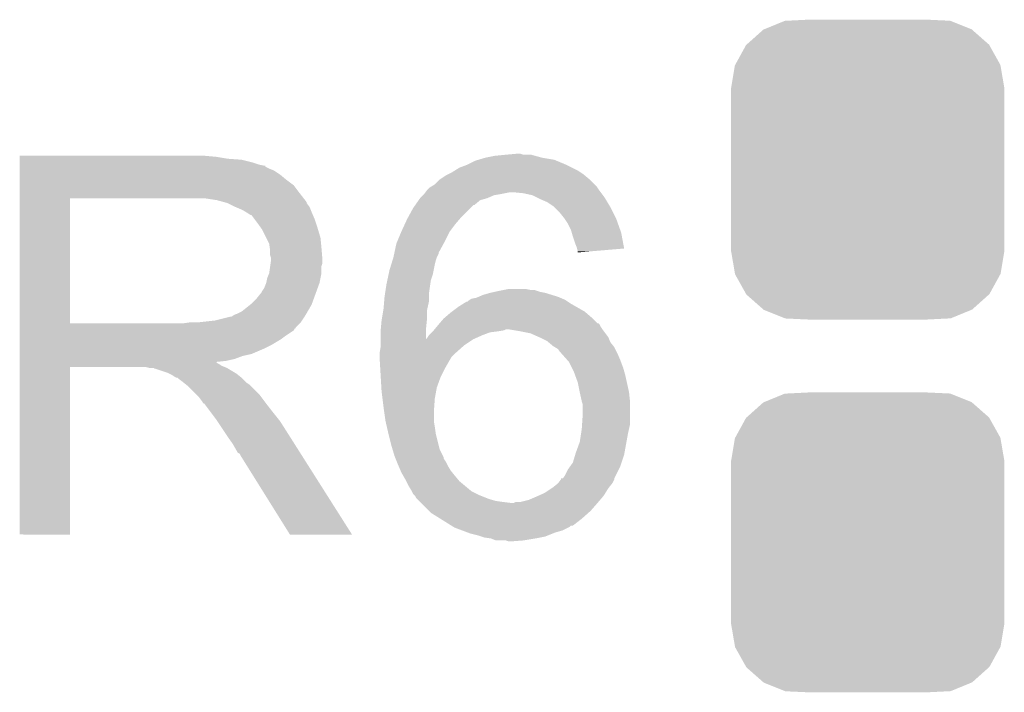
# Model space of a CAD drawing. Extents: x -1.3 to 24.2, y -3.9 to 53.4.
# Tile 11 of 41: x 15.8 to 18.3, y 4.7 to 6.4. Entities that reach past the tile are written whole.
import ezdxf

# ---------------------------------------------------------------- set-up
doc = ezdxf.new("R2010")
doc.units = 0
doc.layers.get('0').update_dxf_attribs({"linetype": 'CONTINUOUS'})
doc.layers.add('TPS_PRESSURE_CLICK_100MG_V1_007', color=14, linetype='CONTINUOUS')
doc.layers.add('TPS_PRESSURE_CLICK_100MG_V1_009', color=12, linetype='CONTINUOUS')

# ---------------------------------------------------------------- blocks, each defined once
blk = doc.blocks.new('CUSTOM_69')
for points in [[(-0.267216, 0.361152), (-0.213724, 0.383108), (0.26779, 0.361152), (0.21312, 0.383108)], [(-0.213724, 0.383108), (-0.20803, 0.383392), (0.21312, 0.383108), (0.212412, 0.383392)], [(-0.20803, 0.383392), (-0.154122, 0.38608), (0.212412, 0.383392), (0.154132, 0.38608)], [(-0.312264, 0.321732), (-0.26893, 0.360448), (0.312592, 0.321732), (0.268592, 0.360448)], [(-0.26893, 0.360448), (-0.267216, 0.361152), (0.268592, 0.360448), (0.26779, 0.361152)], [(-0.341452, 0.269636), (-0.313432, 0.320688), (0.341702, 0.269636), (0.313176, 0.320688)], [(-0.313432, 0.320688), (-0.312264, 0.321732), (0.313176, 0.320688), (0.312592, 0.321732)], [(-0.35179, 0.21082), (-0.342144, 0.268372), (0.35179, 0.21082), (0.34192, 0.268372)], [(-0.342144, 0.268372), (-0.341452, 0.269636), (0.34192, 0.268372), (0.341702, 0.269636)], [(-0.35179, 0.20955), (-0.35179, 0.21082), (0.35179, 0.20955), (0.35179, 0.21082)], [(-0.35179, -0.20955), (-0.35179, 0.20955), (0.35179, -0.20955), (0.35179, 0.20955)], [(-0.35179, -0.21082), (-0.35179, -0.20955), (0.35179, -0.21082), (0.35179, -0.20955)], [(-0.34192, -0.268358), (-0.35179, -0.21082), (0.342148, -0.268358), (0.35179, -0.21082)], [(-0.341702, -0.269636), (-0.34192, -0.268358), (0.341446, -0.269636), (0.342148, -0.268358)], [(-0.313184, -0.320676), (-0.341702, -0.269636), (0.31344, -0.320676), (0.341446, -0.269636)], [(-0.312594, -0.321732), (-0.313184, -0.320676), (0.312258, -0.321732), (0.31344, -0.320676)], [(-0.268602, -0.36044), (-0.312594, -0.321732), (0.26894, -0.36044), (0.312258, -0.321732)], [(-0.267792, -0.361154), (-0.268602, -0.36044), (0.2672, -0.361154), (0.26894, -0.36044)], [(-0.213136, -0.383104), (-0.267792, -0.361154), (0.213734, -0.383104), (0.2672, -0.361154)], [(-0.212414, -0.383394), (-0.213136, -0.383104), (0.207926, -0.383394), (0.213734, -0.383104)], [(-0.154122, -0.38608), (-0.212414, -0.383394), (0.154132, -0.38608), (0.207926, -0.383394)]]:
    blk.add_solid(points)

msp = doc.modelspace()

# ---------------------------------------------------------------- linework, layer by layer
at = {"layer": 'TPS_PRESSURE_CLICK_100MG_V1_007'}
for points in [[(15.77342, 6.07822), (15.773422, 6.08076), (16.27886, 6.07822), (16.25092, 6.08076)], [(15.77342, 6.07314), (15.77342, 6.07822), (16.309338, 6.07314), (16.27886, 6.07822)], [(15.77342, 6.0706), (15.77342, 6.07314), (16.3449, 6.0706), (16.309338, 6.07314)], [(15.77342, 6.06298), (15.77342, 6.0706), (16.375378, 6.06298), (16.3449, 6.0706)], [(15.77342, 6.0579), (15.77342, 6.06298), (16.390622, 6.0579), (16.375378, 6.06298)], [(16.92656, 6.0579), (16.946882, 6.068062), (17.18056, 6.0579), (17.15617, 6.068062)], [(16.946882, 6.068062), (16.955336, 6.070598), (17.15617, 6.068062), (17.150082, 6.070598)], [(16.955336, 6.070598), (16.972278, 6.07568), (17.150082, 6.070598), (17.1196, 6.07568)], [(16.972278, 6.07568), (16.997678, 6.08076), (17.1196, 6.07568), (17.100976, 6.08076)], [(16.997678, 6.08076), (17.02308, 6.0833), (17.100976, 6.08076), (17.091664, 6.0833)], [(17.02308, 6.0833), (17.050996, 6.085838), (17.071344, 6.0833), (17.063722, 6.085838)], [(17.050996, 6.085838), (17.051018, 6.08584), (17.063722, 6.085838), (17.051018, 6.08584)], [(15.77342, 6.05536), (15.77342, 6.0579), (16.403322, 6.05536), (16.390622, 6.0579)], [(15.77342, 6.055338), (15.77342, 6.05536), (16.40586, 6.055338), (16.403322, 6.05536)], [(15.77342, 6.052814), (15.77342, 6.055338), (16.405874, 6.052814), (16.40586, 6.055338)], [(15.77342, 6.04774), (15.77342, 6.052814), (16.41602, 6.04774), (16.405874, 6.052814)], [(15.77342, 6.042658), (15.77342, 6.04774), (16.428722, 6.042658), (16.41602, 6.04774)], [(15.77342, 6.0325), (15.77342, 6.042658), (16.44396, 6.0325), (16.428722, 6.042658)], [(16.87576, 6.0325), (16.885918, 6.03758), (17.22628, 6.0325), (17.21866, 6.03758)], [(16.885918, 6.03758), (16.894042, 6.042658), (17.21866, 6.03758), (17.211042, 6.042658)], [(16.894042, 6.042658), (16.906238, 6.05028), (17.211042, 6.042658), (17.1958, 6.05028)], [(16.906238, 6.05028), (16.92656, 6.0579), (17.1958, 6.05028), (17.18056, 6.0579)], [(15.77342, 6.0198), (15.77342, 6.0325), (16.4592, 6.0198), (16.44396, 6.0325)], [(15.77342, 6.004558), (15.77342, 6.0198), (16.479522, 6.004558), (16.4592, 6.0198)], [(16.842742, 6.007102), (16.85544, 6.0198), (17.254218, 6.007102), (17.24152, 6.0198)], [(16.85544, 6.0198), (16.855442, 6.019802), (17.24152, 6.0198), (17.241518, 6.019802)], [(16.855442, 6.019802), (16.870682, 6.02996), (17.241518, 6.019802), (17.22933, 6.02996)], [(16.870682, 6.02996), (16.87576, 6.0325), (17.22933, 6.02996), (17.22628, 6.0325)], [(15.773418, 5.98424), (15.77342, 6.004558), (16.49476, 5.98424), (16.479522, 6.004558)], [(16.8148, 5.981702), (16.81861, 5.98678), (17.010388, 5.981702), (17.035778, 5.98678)], [(16.81861, 5.98678), (16.822422, 5.99186), (17.270096, 5.98678), (17.266286, 5.99186)], [(16.822422, 5.99186), (16.82496, 5.9944), (17.266286, 5.99186), (17.26438, 5.9944)], [(16.82496, 5.9944), (16.830042, 5.999482), (17.26438, 5.9944), (17.260992, 5.999482)], [(16.830042, 5.999482), (16.834272, 6.00202), (17.260992, 5.999482), (17.2593, 6.00202)], [(16.834272, 6.00202), (16.842742, 6.007102), (17.2593, 6.00202), (17.254218, 6.007102)], [(17.071338, 5.98424), (17.045942, 5.98678), (17.272002, 5.98424), (17.270096, 5.98678)], [(15.773412, 5.648982), (15.773418, 5.97152), (15.90294, 5.648982), (15.902942, 5.97152)], [(15.773418, 5.97154), (15.773418, 5.98424), (16.504638, 5.97154), (16.49476, 5.98424)], [(15.773418, 5.97152), (15.773418, 5.97154), (15.902942, 5.97152), (16.21028, 5.97154)], [(16.281402, 5.96646), (16.248382, 5.97154), (16.508588, 5.96646), (16.504638, 5.97154)], [(16.300042, 5.961376), (16.281402, 5.96646), (16.51254, 5.961376), (16.508588, 5.96646)], [(16.30934, 5.95884), (16.300042, 5.961376), (16.512544, 5.95884), (16.51254, 5.961376)], [(16.792194, 5.95376), (16.801082, 5.966458), (16.944334, 5.95376), (16.959578, 5.966458)], [(16.801082, 5.966458), (16.804638, 5.971538), (16.959578, 5.966458), (16.97736, 5.971538)], [(16.804638, 5.971538), (16.804642, 5.971542), (16.97736, 5.971538), (16.977368, 5.971542)], [(16.804642, 5.971542), (16.812256, 5.979158), (16.977368, 5.971542), (16.995138, 5.979158)], [(16.812256, 5.979158), (16.814798, 5.9817), (16.995138, 5.979158), (17.01038, 5.9817)], [(16.814798, 5.9817), (16.8148, 5.981702), (17.01038, 5.9817), (17.010388, 5.981702)], [(17.094198, 5.979162), (17.071338, 5.98424), (17.27581, 5.979162), (17.272002, 5.98424)], [(17.104366, 5.974078), (17.094198, 5.979162), (17.279622, 5.974078), (17.27581, 5.979162)], [(17.11452, 5.969), (17.104366, 5.974078), (17.28267, 5.969), (17.279622, 5.974078)], [(17.1323, 5.96138), (17.11452, 5.969), (17.287242, 5.96138), (17.28267, 5.969)], [(17.14754, 5.95122), (17.1323, 5.96138), (17.293338, 5.95122), (17.287242, 5.96138)], [(16.309352, 5.958834), (16.30934, 5.95884), (16.512544, 5.958834), (16.512544, 5.95884)], [(16.32966, 5.94868), (16.309352, 5.958834), (16.52016, 5.94868), (16.512544, 5.958834)], [(16.34744, 5.94106), (16.32966, 5.94868), (16.523208, 5.94106), (16.52016, 5.94868)], [(16.35591, 5.93598), (16.34744, 5.94106), (16.52524, 5.93598), (16.523208, 5.94106)], [(16.36014, 5.933442), (16.35591, 5.93598), (16.526328, 5.933442), (16.52524, 5.93598)], [(16.77439, 5.92328), (16.786862, 5.946142), (16.91132, 5.92328), (16.934182, 5.946142)], [(16.786862, 5.946142), (16.79219, 5.953754), (16.934182, 5.946142), (16.941794, 5.953754)], [(16.79219, 5.953754), (16.792194, 5.95376), (16.941794, 5.953754), (16.944334, 5.95376)], [(17.15008, 5.94868), (17.14754, 5.95122), (17.29486, 5.94868), (17.293338, 5.95122)], [(17.16532, 5.93344), (17.15008, 5.94868), (17.30248, 5.93344), (17.29486, 5.94868)], [(16.367764, 5.92836), (16.36014, 5.933442), (16.528506, 5.92836), (16.526328, 5.933442)], [(16.370304, 5.928352), (16.367764, 5.92836), (16.52851, 5.928352), (16.528506, 5.92836)], [(16.37792, 5.9182), (16.370304, 5.928352), (16.53286, 5.9182), (16.52851, 5.928352)], [(16.38554, 5.90804), (16.37792, 5.9182), (16.536248, 5.90804), (16.53286, 5.9182)], [(16.765758, 5.905502), (16.77162, 5.9182), (16.89608, 5.905502), (16.906964, 5.9182)], [(16.77162, 5.9182), (16.77439, 5.92328), (16.906964, 5.9182), (16.91132, 5.92328)], [(17.17548, 5.92074), (17.16532, 5.93344), (17.30883, 5.92074), (17.30248, 5.93344)], [(17.177176, 5.918198), (17.17548, 5.92074), (17.3101, 5.918198), (17.30883, 5.92074)], [(17.185638, 5.905502), (17.177176, 5.918198), (17.314636, 5.905502), (17.3101, 5.918198)], [(16.394612, 5.89534), (16.38554, 5.90804), (16.54048, 5.89534), (16.536248, 5.90804)], [(16.39824, 5.890258), (16.394612, 5.89534), (16.542006, 5.890258), (16.54048, 5.89534)], [(16.4084, 5.869938), (16.39824, 5.890258), (16.5481, 5.869938), (16.542006, 5.890258)], [(16.745796, 5.85978), (16.756378, 5.885178), (16.86814, 5.85978), (16.88084, 5.885178)], [(16.756378, 5.885178), (16.75638, 5.88518), (16.88084, 5.885178), (16.88084, 5.88518)], [(16.75638, 5.88518), (16.765758, 5.905502), (16.88084, 5.88518), (16.89608, 5.905502)], [(17.19326, 5.89026), (17.185638, 5.905502), (17.320078, 5.89026), (17.314636, 5.905502)], [(17.195438, 5.882638), (17.19326, 5.89026), (17.3228, 5.882638), (17.320078, 5.89026)], [(16.41602, 5.854696), (16.4084, 5.869938), (16.549626, 5.854696), (16.5481, 5.869938)], [(16.743682, 5.854702), (16.745796, 5.85978), (16.86537, 5.854702), (16.86814, 5.85978)], [(17.19834, 5.87248), (17.195438, 5.882638), (17.3247, 5.87248), (17.3228, 5.882638)], [(17.20342, 5.857238), (17.19834, 5.87248), (17.327548, 5.857238), (17.3247, 5.87248)], [(16.417472, 5.84454), (16.41602, 5.854696), (16.55064, 5.84454), (16.549626, 5.854696)], [(16.41856, 5.836918), (16.417472, 5.84454), (16.551276, 5.836918), (16.55064, 5.84454)], [(16.418562, 5.824218), (16.41856, 5.836918), (16.552334, 5.824218), (16.551276, 5.836918)], [(16.73878, 5.831834), (16.743682, 5.854702), (16.8529, 5.831834), (16.86537, 5.854702)], [(17.208498, 5.844542), (17.20342, 5.857238), (17.329922, 5.844542), (17.327548, 5.857238)], [(17.209136, 5.841998), (17.208498, 5.844542), (17.330396, 5.841998), (17.329922, 5.844542)], [(17.21104, 5.834382), (17.209136, 5.841998), (17.240696, 5.834382), (17.330396, 5.841998)], [(17.21104, 5.831864), (17.21104, 5.834382), (17.21104, 5.831864), (17.240696, 5.834382)], [(16.4211, 5.816596), (16.418562, 5.824218), (16.55297, 5.816596), (16.552334, 5.824218)], [(16.419646, 5.803898), (16.4211, 5.81406), (16.553178, 5.803898), (16.553178, 5.81406)], [(16.4211, 5.814062), (16.4211, 5.816596), (16.55318, 5.814062), (16.55297, 5.816596)], [(16.4211, 5.81406), (16.4211, 5.814062), (16.553178, 5.81406), (16.55318, 5.814062)], [(16.730588, 5.80136), (16.733714, 5.81152), (16.84274, 5.80136), (16.845282, 5.81152)], [(16.733714, 5.81152), (16.736058, 5.819138), (16.845282, 5.81152), (16.84782, 5.819138)], [(16.736058, 5.819138), (16.73606, 5.81914), (16.84782, 5.819138), (16.84782, 5.81914)], [(16.73606, 5.81914), (16.738236, 5.829296), (16.84782, 5.81914), (16.852898, 5.829296)], [(16.738236, 5.829296), (16.73878, 5.831834), (16.852898, 5.829296), (16.8529, 5.831834)], [(16.416018, 5.778498), (16.418558, 5.796276), (16.55064, 5.778498), (16.55064, 5.796276)], [(16.418558, 5.796276), (16.419646, 5.803898), (16.55064, 5.796276), (16.553178, 5.803898)], [(16.723722, 5.77596), (16.7259, 5.786118), (16.837658, 5.77596), (16.83969, 5.786118)], [(16.7259, 5.786118), (16.730588, 5.80136), (16.83969, 5.786118), (16.84274, 5.80136)], [(16.408398, 5.7531), (16.41094, 5.765798), (16.545558, 5.7531), (16.548098, 5.765798)], [(16.41094, 5.765798), (16.416018, 5.778498), (16.548098, 5.765798), (16.55064, 5.778498)], [(16.71828, 5.75056), (16.720456, 5.760718), (16.831128, 5.75056), (16.83258, 5.760718)], [(16.720456, 5.760718), (16.723722, 5.77596), (16.83258, 5.760718), (16.837658, 5.77596)], [(16.395698, 5.7277), (16.39824, 5.732778), (16.536322, 5.7277), (16.538168, 5.732778)], [(16.39824, 5.732778), (16.403318, 5.740398), (16.538168, 5.732778), (16.540938, 5.740398)], [(16.403318, 5.740398), (16.408398, 5.753098), (16.540938, 5.740398), (16.545556, 5.753098)], [(16.408398, 5.753098), (16.408398, 5.7531), (16.545556, 5.753098), (16.545558, 5.7531)], [(16.714372, 5.725158), (16.71828, 5.75056), (16.8275, 5.725158), (16.831128, 5.75056)], [(16.996408, 5.73024), (17.00784, 5.73278), (17.114522, 5.73024), (17.1069, 5.73278)], [(17.00784, 5.73278), (17.02053, 5.735318), (17.1069, 5.73278), (17.099282, 5.735318)], [(17.02053, 5.735318), (17.02054, 5.73532), (17.099282, 5.735318), (17.089122, 5.73532)], [(17.02054, 5.73532), (17.033242, 5.73786), (17.089122, 5.73532), (17.076422, 5.73786)], [(16.370298, 5.699758), (16.383, 5.71246), (16.526162, 5.699758), (16.53078, 5.71246)], [(16.383, 5.71246), (16.393158, 5.725158), (16.53078, 5.71246), (16.535398, 5.725158)], [(16.393158, 5.725158), (16.395698, 5.7277), (16.535398, 5.725158), (16.536322, 5.7277)], [(16.71214, 5.704838), (16.7132, 5.71754), (16.8275, 5.704838), (16.8275, 5.71754)], [(16.7132, 5.71754), (16.714372, 5.725158), (16.8275, 5.71754), (16.8275, 5.725158)], [(16.926566, 5.704846), (16.9291, 5.70738), (17.185632, 5.704846), (17.18183, 5.70738)], [(16.9291, 5.70738), (16.932906, 5.709918), (17.18183, 5.70738), (17.178022, 5.709918)], [(16.932906, 5.709918), (16.936722, 5.712462), (17.178022, 5.709918), (17.172088, 5.712462)], [(16.936722, 5.712462), (16.949422, 5.715002), (17.172088, 5.712462), (17.166164, 5.715002)], [(16.949422, 5.715002), (16.955342, 5.71754), (17.166164, 5.715002), (17.160242, 5.71754)], [(16.955342, 5.71754), (16.9672, 5.722622), (17.160242, 5.71754), (17.143726, 5.722622)], [(16.9672, 5.722622), (16.984978, 5.7277), (17.143726, 5.722622), (17.127222, 5.7277)], [(16.984978, 5.7277), (16.996408, 5.73024), (17.127222, 5.7277), (17.114522, 5.73024)], [(16.344898, 5.679438), (16.367122, 5.697218), (16.514868, 5.679438), (16.52524, 5.697218)], [(16.367122, 5.697218), (16.370298, 5.699758), (16.52524, 5.697218), (16.526162, 5.699758)], [(16.706002, 5.65912), (16.709812, 5.681978), (16.82242, 5.65912), (16.82242, 5.681978)], [(16.709812, 5.681978), (16.71066, 5.687058), (16.82242, 5.681978), (16.823548, 5.687058)], [(16.71066, 5.687058), (16.71214, 5.704838), (16.823548, 5.687058), (16.8275, 5.704838)], [(16.886764, 5.67944), (16.9037, 5.69214), (17.22882, 5.67944), (17.206596, 5.69214)], [(16.9037, 5.69214), (16.915896, 5.699762), (17.206596, 5.69214), (17.193258, 5.699762)], [(16.915896, 5.699762), (16.924024, 5.70484), (17.193258, 5.699762), (17.18564, 5.70484)], [(16.924024, 5.70484), (16.926566, 5.704846), (17.18564, 5.70484), (17.185632, 5.704846)], [(16.230598, 5.6515), (16.276318, 5.65658), (16.497298, 5.6515), (16.500686, 5.65658)], [(16.276318, 5.65658), (16.316958, 5.66674), (16.500686, 5.65658), (16.507462, 5.66674)], [(16.319496, 5.66674), (16.327116, 5.671818), (16.507462, 5.66674), (16.510424, 5.671818)], [(16.327116, 5.671818), (16.334738, 5.67436), (16.510424, 5.671818), (16.511906, 5.67436)], [(16.334738, 5.67436), (16.344898, 5.679438), (16.511906, 5.67436), (16.514868, 5.679438)], [(16.703502, 5.633722), (16.70558, 5.65658), (16.81988, 5.633722), (16.822164, 5.65658)], [(16.70558, 5.65658), (16.706002, 5.65912), (16.822164, 5.65658), (16.82242, 5.65912)], [(16.854712, 5.64896), (16.8656, 5.661662), (17.261846, 5.64896), (17.249142, 5.661662)], [(16.8656, 5.661662), (16.868562, 5.664202), (17.249142, 5.661662), (17.2466, 5.664202)], [(16.868562, 5.664202), (16.883378, 5.6769), (17.2466, 5.664202), (17.231784, 5.6769)], [(16.883378, 5.6769), (16.886764, 5.67944), (17.231784, 5.6769), (17.22882, 5.67944)], [(15.77341, 5.63626), (15.773412, 5.638794), (16.484578, 5.63626), (16.4846, 5.638794)], [(15.77341, 5.636246), (15.77341, 5.63626), (16.482054, 5.636246), (16.484578, 5.63626)], [(15.77341, 5.63118), (15.77341, 5.636246), (16.479516, 5.63118), (16.482054, 5.636246)], [(15.77341, 5.61594), (15.77341, 5.63118), (16.45666, 5.61594), (16.479516, 5.63118)], [(15.773412, 5.64896), (15.773412, 5.648982), (16.192498, 5.64896), (15.90294, 5.648982)], [(15.773412, 5.638794), (15.773412, 5.64896), (16.4846, 5.638794), (16.49476, 5.64896)], [(16.192498, 5.64896), (16.210264, 5.651498), (16.49476, 5.64896), (16.497298, 5.651498)], [(16.210264, 5.651498), (16.21028, 5.6515), (16.497298, 5.651498), (16.497298, 5.6515)], [(16.70304, 5.62864), (16.703502, 5.633722), (16.819888, 5.62864), (16.81988, 5.633722)], [(16.83766, 5.62864), (16.839778, 5.631182), (17.0053, 5.62864), (17.020542, 5.631182)], [(16.839778, 5.631182), (16.841892, 5.63372), (17.020542, 5.631182), (17.025624, 5.63372)], [(16.841892, 5.63372), (16.84824, 5.641338), (17.27454, 5.63372), (17.269462, 5.641338)], [(16.84824, 5.641338), (16.85036, 5.64388), (17.269462, 5.641338), (17.268192, 5.64388)], [(16.85036, 5.64388), (16.852532, 5.646416), (17.268192, 5.64388), (17.266922, 5.646416)], [(16.852532, 5.646416), (16.854708, 5.648954), (17.266922, 5.646416), (17.264386, 5.648954)], [(16.854708, 5.648954), (16.854712, 5.64896), (17.264386, 5.648954), (17.261846, 5.64896)], [(17.06372, 5.62864), (17.033238, 5.63372), (17.27835, 5.62864), (17.27454, 5.63372)], [(15.77341, 5.608318), (15.77341, 5.61594), (16.446498, 5.608318), (16.45666, 5.61594)], [(15.77341, 5.59308), (15.77341, 5.608318), (16.4211, 5.59308), (16.446498, 5.608318)], [(16.70304, 5.608356), (16.70304, 5.62864), (16.819918, 5.608356), (16.819888, 5.62864)], [(16.70304, 5.60832), (16.70304, 5.608356), (16.9418, 5.60832), (16.94188, 5.608356)], [(16.70304, 5.59308), (16.70304, 5.60832), (16.91894, 5.59308), (16.9418, 5.60832)], [(16.819918, 5.608356), (16.82242, 5.61086), (16.94188, 5.608356), (16.947514, 5.61086)], [(16.82242, 5.61086), (16.8275, 5.61848), (16.947514, 5.61086), (16.96466, 5.61848)], [(16.8275, 5.61848), (16.827502, 5.618482), (16.96466, 5.61848), (16.964664, 5.618482)], [(16.827502, 5.618482), (16.83512, 5.6261), (16.964664, 5.618482), (16.984982, 5.6261)], [(16.83512, 5.6261), (16.83766, 5.62864), (16.984982, 5.6261), (17.0053, 5.62864)], [(17.089122, 5.623558), (17.06372, 5.62864), (17.282162, 5.623558), (17.27835, 5.62864)], [(17.11198, 5.6134), (17.089122, 5.623558), (17.28978, 5.6134), (17.282162, 5.623558)], [(17.132298, 5.60324), (17.11198, 5.6134), (17.293846, 5.60324), (17.28978, 5.6134)], [(15.77341, 5.58546), (15.77341, 5.59308), (16.40586, 5.58546), (16.4211, 5.59308)], [(15.77341, 5.57022), (15.77341, 5.58546), (16.370298, 5.57022), (16.40586, 5.58546)], [(16.7005, 5.572762), (16.70304, 5.588002), (16.896082, 5.572762), (16.913226, 5.588002)], [(16.70304, 5.588002), (16.70304, 5.59308), (16.913226, 5.588002), (16.91894, 5.59308)], [(17.135348, 5.6007), (17.132298, 5.60324), (17.294862, 5.6007), (17.293846, 5.60324)], [(17.147542, 5.590538), (17.135348, 5.6007), (17.302992, 5.590538), (17.294862, 5.6007)], [(17.151776, 5.587998), (17.147542, 5.590538), (17.305022, 5.587998), (17.302992, 5.590538)], [(17.160242, 5.582918), (17.151776, 5.587998), (17.307562, 5.582918), (17.305022, 5.587998)], [(17.165322, 5.575298), (17.160242, 5.582918), (17.311372, 5.575298), (17.307562, 5.582918)], [(15.77341, 5.565138), (15.77341, 5.57022), (16.347438, 5.565138), (16.370298, 5.57022)], [(15.77341, 5.55752), (15.77341, 5.565138), (16.327118, 5.55752), (16.347438, 5.565138)], [(15.77341, 5.55244), (15.77341, 5.55752), (16.304258, 5.55244), (16.327118, 5.55752)], [(16.7005, 5.57276), (16.7005, 5.572762), (16.89608, 5.57276), (16.896082, 5.572762)], [(16.7005, 5.562602), (16.7005, 5.57276), (16.885922, 5.562602), (16.89608, 5.57276)], [(16.7005, 5.560058), (16.7005, 5.562602), (16.884394, 5.560058), (16.885922, 5.562602)], [(16.701098, 5.5499), (16.7005, 5.560058), (16.8783, 5.5499), (16.884394, 5.560058)], [(17.16786, 5.57276), (17.165322, 5.575298), (17.31264, 5.57276), (17.311372, 5.575298)], [(17.183664, 5.55498), (17.16786, 5.57276), (17.32026, 5.55498), (17.31264, 5.57276)], [(17.188182, 5.549896), (17.183664, 5.55498), (17.322168, 5.549896), (17.32026, 5.55498)], [(15.7734, 5.105422), (15.773408, 5.537178), (15.902918, 5.105422), (15.90294, 5.537178)], [(15.773408, 5.547358), (15.77341, 5.549866), (16.281404, 5.547358), (16.278892, 5.549866)], [(15.773408, 5.544818), (15.773408, 5.547358), (16.286482, 5.544818), (16.281404, 5.547358)], [(15.773408, 5.53974), (15.773408, 5.544818), (16.2941, 5.53974), (16.286482, 5.544818)], [(15.773408, 5.5372), (15.773408, 5.53974), (16.300452, 5.5372), (16.2941, 5.53974)], [(15.773408, 5.537178), (15.773408, 5.5372), (15.90294, 5.537178), (16.095978, 5.5372)], [(15.77341, 5.549866), (15.77341, 5.55244), (16.278892, 5.549866), (16.304258, 5.55244)], [(16.106138, 5.53466), (16.095978, 5.5372), (16.306802, 5.53466), (16.300452, 5.5372)], [(16.121374, 5.532126), (16.118834, 5.53466), (16.311026, 5.532126), (16.306802, 5.53466)], [(16.123916, 5.53212), (16.121374, 5.532126), (16.311036, 5.53212), (16.311026, 5.532126)], [(16.154398, 5.52196), (16.123916, 5.53212), (16.327968, 5.52196), (16.311036, 5.53212)], [(16.702144, 5.532118), (16.701098, 5.5499), (16.86814, 5.532118), (16.8783, 5.5499)], [(16.70334, 5.5118), (16.702144, 5.532118), (16.85798, 5.5118), (16.86814, 5.532118)], [(17.1958, 5.534662), (17.188182, 5.549896), (17.327878, 5.534662), (17.322168, 5.549896)], [(17.20088, 5.524498), (17.1958, 5.534662), (17.330784, 5.524498), (17.327878, 5.534662)], [(16.159478, 5.51942), (16.154398, 5.52196), (16.3322, 5.51942), (16.327968, 5.52196)], [(16.164558, 5.51688), (16.159478, 5.51942), (16.335376, 5.51688), (16.3322, 5.51942)], [(16.172178, 5.511802), (16.164558, 5.51688), (16.341724, 5.511802), (16.335376, 5.51688)], [(16.177256, 5.509262), (16.172178, 5.511802), (16.344898, 5.509262), (16.341724, 5.511802)], [(16.179794, 5.50926), (16.177256, 5.509262), (16.3449, 5.50926), (16.344898, 5.509262)], [(16.18234, 5.506722), (16.179794, 5.50926), (16.347438, 5.506722), (16.3449, 5.50926)], [(16.1925, 5.4991), (16.18234, 5.506722), (16.35506, 5.4991), (16.347438, 5.506722)], [(16.704984, 5.48386), (16.70334, 5.5118), (16.847822, 5.48386), (16.85798, 5.5118)], [(17.20365, 5.516882), (17.20088, 5.524498), (17.33296, 5.516882), (17.330784, 5.524498)], [(17.21104, 5.496558), (17.20365, 5.516882), (17.337478, 5.496558), (17.33296, 5.516882)], [(16.195676, 5.49656), (16.1925, 5.4991), (16.3576, 5.49656), (16.35506, 5.4991)], [(16.202028, 5.491478), (16.195676, 5.49656), (16.365222, 5.491478), (16.3576, 5.49656)], [(16.205198, 5.488942), (16.202028, 5.491478), (16.367758, 5.488942), (16.365222, 5.491478)], [(16.228062, 5.466078), (16.205198, 5.488942), (16.39062, 5.466078), (16.367758, 5.488942)], [(16.70558, 5.4737), (16.704984, 5.48386), (16.845972, 5.4737), (16.847822, 5.48386)], [(17.21612, 5.47116), (17.21104, 5.496558), (17.34312, 5.47116), (17.337478, 5.496558)], [(16.235678, 5.45846), (16.228062, 5.466078), (16.396336, 5.45846), (16.39062, 5.466078)], [(16.243298, 5.4483), (16.235678, 5.45846), (16.403956, 5.4483), (16.396336, 5.45846)], [(16.707804, 5.455922), (16.70558, 5.4737), (16.84274, 5.455922), (16.845972, 5.4737)], [(16.71066, 5.43306), (16.707804, 5.455922), (16.841106, 5.43306), (16.84274, 5.455922)], [(17.216122, 5.471158), (17.21612, 5.47116), (17.34312, 5.471158), (17.34312, 5.47116)], [(17.221202, 5.4483), (17.216122, 5.471158), (17.345408, 5.4483), (17.34312, 5.471158)], [(16.24457, 5.44576), (16.243298, 5.4483), (16.40586, 5.44576), (16.403956, 5.4483)], [(16.245834, 5.443234), (16.24457, 5.44576), (16.407826, 5.443234), (16.40586, 5.44576)], [(16.24837, 5.44322), (16.245834, 5.443234), (16.407836, 5.44322), (16.407826, 5.443234)], [(16.263616, 5.4229), (16.24837, 5.44322), (16.42364, 5.4229), (16.407836, 5.44322)], [(16.712476, 5.42036), (16.71066, 5.43306), (16.8402, 5.42036), (16.841106, 5.43306)], [(17.222048, 5.445762), (17.221202, 5.4483), (17.34566, 5.445762), (17.345408, 5.4483)], [(17.22374, 5.440676), (17.222048, 5.445762), (17.34566, 5.440676), (17.34566, 5.445762)], [(17.22374, 5.41528), (17.22374, 5.440676), (17.34566, 5.41528), (17.34566, 5.440676)], [(16.27886, 5.40258), (16.263616, 5.4229), (16.439896, 5.40258), (16.42364, 5.4229)], [(16.282248, 5.397498), (16.27886, 5.40258), (16.44396, 5.397498), (16.439896, 5.40258)], [(16.71574, 5.397502), (16.712476, 5.42036), (16.8402, 5.397502), (16.8402, 5.42036)], [(17.222046, 5.389878), (17.22374, 5.41528), (17.34566, 5.389878), (17.34566, 5.41528)], [(16.300874, 5.36956), (16.282248, 5.397498), (16.46174, 5.36956), (16.44396, 5.397498)], [(16.71574, 5.3975), (16.71574, 5.397502), (16.840202, 5.3975), (16.8402, 5.397502)], [(16.719258, 5.38226), (16.71574, 5.3975), (16.84274, 5.38226), (16.840202, 5.3975)], [(16.72336, 5.364482), (16.719258, 5.38226), (16.84528, 5.364482), (16.84274, 5.38226)], [(17.219636, 5.36702), (17.2212, 5.37718), (17.34058, 5.36702), (17.342836, 5.37718)], [(17.2212, 5.37718), (17.222046, 5.389878), (17.342836, 5.37718), (17.34566, 5.389878)], [(16.30934, 5.35686), (16.300874, 5.36956), (16.469798, 5.35686), (16.46174, 5.36956)], [(16.32204, 5.339082), (16.30934, 5.35686), (16.481078, 5.339082), (16.469798, 5.35686)], [(16.72336, 5.36448), (16.72336, 5.364482), (16.845282, 5.36448), (16.84528, 5.364482)], [(16.73098, 5.334), (16.72336, 5.36448), (16.8529, 5.334), (16.845282, 5.36448)], [(17.216118, 5.344158), (17.219636, 5.36702), (17.336422, 5.344158), (17.34058, 5.36702)], [(16.3322, 5.321298), (16.32204, 5.339082), (16.492362, 5.321298), (16.481078, 5.339082)], [(16.734028, 5.323842), (16.73098, 5.334), (16.855438, 5.323842), (16.8529, 5.334)], [(17.20596, 5.31622), (17.216118, 5.344158), (17.331342, 5.31622), (17.336422, 5.344158)], [(16.334738, 5.316226), (16.3322, 5.321298), (16.49558, 5.316226), (16.492362, 5.321298)], [(16.339814, 5.313682), (16.334738, 5.316226), (16.497194, 5.313682), (16.49558, 5.316226)], [(16.342362, 5.3086), (16.339814, 5.313682), (16.500418, 5.3086), (16.497194, 5.313682)], [(16.469358, 5.10541), (16.342362, 5.3086), (16.629334, 5.10541), (16.500418, 5.3086)], [(16.7386, 5.308598), (16.734028, 5.323842), (16.863062, 5.308598), (16.855438, 5.323842)], [(16.74063, 5.303524), (16.7386, 5.308598), (16.865598, 5.303524), (16.863062, 5.308598)], [(16.741646, 5.300984), (16.74063, 5.303524), (16.8656, 5.300984), (16.865598, 5.303524)], [(16.744696, 5.293362), (16.741646, 5.300984), (16.870678, 5.293362), (16.8656, 5.300984)], [(17.198338, 5.290816), (17.204434, 5.311138), (17.323644, 5.290816), (17.330418, 5.311138)], [(17.204434, 5.311138), (17.20596, 5.31622), (17.330418, 5.311138), (17.331342, 5.31622)], [(16.74876, 5.2832), (16.744696, 5.293362), (16.87576, 5.2832), (16.870678, 5.293362)], [(16.754202, 5.270502), (16.74876, 5.2832), (16.883378, 5.270502), (16.87576, 5.2832)], [(17.18564, 5.273038), (17.191084, 5.28066), (17.316448, 5.273038), (17.32026, 5.28066)], [(17.191084, 5.28066), (17.198338, 5.290816), (17.32026, 5.28066), (17.323644, 5.290816)], [(16.75638, 5.26542), (16.754202, 5.270502), (16.887444, 5.26542), (16.883378, 5.270502)], [(16.760734, 5.2578), (16.75638, 5.26542), (16.89354, 5.2578), (16.887444, 5.26542)], [(16.76654, 5.247638), (16.760734, 5.2578), (16.90201, 5.247638), (16.89354, 5.2578)], [(17.167856, 5.247636), (17.16786, 5.250158), (17.305018, 5.247636), (17.305018, 5.250158)], [(17.16786, 5.250158), (17.172008, 5.250176), (17.305018, 5.250158), (17.30502, 5.250176)], [(17.172008, 5.250176), (17.17293, 5.25018), (17.30502, 5.250176), (17.30502, 5.25018)], [(17.17293, 5.25018), (17.178018, 5.257798), (17.30502, 5.25018), (17.30883, 5.257798)], [(17.178018, 5.257798), (17.18564, 5.273038), (17.30883, 5.257798), (17.316448, 5.273038)], [(16.76908, 5.242562), (16.76654, 5.247638), (16.906238, 5.242562), (16.90201, 5.247638)], [(16.77416, 5.2324), (16.76908, 5.242562), (16.918434, 5.2324), (16.906238, 5.242562)], [(16.78178, 5.219698), (16.77416, 5.2324), (16.933678, 5.219698), (16.918434, 5.2324)], [(17.12468, 5.21208), (17.143726, 5.224778), (17.281842, 5.21208), (17.28978, 5.224778)], [(17.143726, 5.224778), (17.14754, 5.22732), (17.28978, 5.224778), (17.291812, 5.22732)], [(17.14754, 5.22732), (17.160238, 5.237478), (17.291812, 5.22732), (17.299938, 5.237478)], [(17.160238, 5.23748), (17.167856, 5.247634), (17.29994, 5.23748), (17.305016, 5.247634)], [(17.160238, 5.237478), (17.160238, 5.23748), (17.299938, 5.237478), (17.29994, 5.23748)], [(17.167856, 5.247634), (17.167856, 5.247636), (17.305016, 5.247634), (17.305018, 5.247636)], [(16.78305, 5.21716), (16.78178, 5.219698), (16.936722, 5.21716), (16.933678, 5.219698)], [(16.786858, 5.209544), (16.78305, 5.21716), (16.951954, 5.209544), (16.936722, 5.21716)], [(16.7894, 5.207), (16.786858, 5.209544), (16.95704, 5.207), (16.951954, 5.209544)], [(16.791938, 5.20446), (16.7894, 5.207), (16.96339, 5.20446), (16.95704, 5.207)], [(16.794478, 5.199384), (16.791938, 5.20446), (16.97608, 5.199384), (16.96339, 5.20446)], [(16.797022, 5.19684), (16.794478, 5.199384), (16.982438, 5.19684), (16.97608, 5.199384)], [(17.084038, 5.1943), (17.10182, 5.20192), (17.268372, 5.1943), (17.274904, 5.20192)], [(17.10182, 5.20192), (17.10753, 5.204458), (17.274904, 5.20192), (17.27708, 5.204458)], [(17.10753, 5.204458), (17.12468, 5.21208), (17.27708, 5.204458), (17.281842, 5.21208)], [(16.802102, 5.19176), (16.797022, 5.19684), (17.000218, 5.19176), (16.982438, 5.19684)], [(16.804642, 5.18922), (16.802102, 5.19176), (17.018, 5.18922), (17.000218, 5.19176)], [(16.807182, 5.18668), (16.804642, 5.18922), (17.03832, 5.18668), (17.018, 5.18922)], [(16.827502, 5.16636), (16.807182, 5.18668), (17.24406, 5.16636), (17.26184, 5.18668)], [(17.045936, 5.18668), (17.051016, 5.189218), (17.26184, 5.18668), (17.264014, 5.189218)], [(17.051016, 5.189218), (17.063718, 5.18922), (17.264014, 5.189218), (17.264016, 5.18922)], [(17.063718, 5.18922), (17.084038, 5.1943), (17.264016, 5.18922), (17.268372, 5.1943)], [(16.832578, 5.161282), (16.827502, 5.16636), (17.238346, 5.161282), (17.24406, 5.16636)], [(16.856962, 5.146042), (16.832578, 5.161282), (17.221202, 5.146042), (17.238346, 5.161282)], [(16.885414, 5.12826), (16.856962, 5.146042), (17.198336, 5.12826), (17.221202, 5.146042)], [(16.885424, 5.128254), (16.885414, 5.12826), (17.193254, 5.128254), (17.198336, 5.12826)], [(16.889482, 5.125718), (16.885424, 5.128254), (17.190716, 5.125718), (17.193254, 5.128254)], [(16.893538, 5.123182), (16.889482, 5.125718), (17.185644, 5.123182), (17.190716, 5.125718)], [(16.91387, 5.115558), (16.893538, 5.123182), (17.170398, 5.115558), (17.185644, 5.123182)], [(15.902918, 5.1054), (15.7734, 5.105422), (15.902918, 5.1054), (15.902918, 5.105422)], [(16.62934, 5.1054), (16.629334, 5.10541), (16.62934, 5.1054), (16.469358, 5.10541)], [(16.92741, 5.11048), (16.91387, 5.115558), (17.152618, 5.11048), (17.170398, 5.115558)], [(16.934178, 5.107942), (16.92741, 5.11048), (17.146272, 5.107942), (17.152618, 5.11048)], [(16.9545, 5.102858), (16.934178, 5.107942), (17.133562, 5.102858), (17.146272, 5.107942)], [(16.96212, 5.10032), (16.9545, 5.102858), (17.127218, 5.10032), (17.133562, 5.102858)], [(16.969738, 5.097782), (16.96212, 5.10032), (17.114528, 5.097782), (17.127218, 5.10032)], [(16.987516, 5.09524), (16.969738, 5.097782), (17.10182, 5.09524), (17.114528, 5.097782)], [(17.000216, 5.090162), (16.987516, 5.09524), (17.071352, 5.090162), (17.10182, 5.09524)], [(17.025616, 5.09016), (17.000216, 5.090162), (17.071342, 5.09016), (17.071352, 5.090162)], [(17.033238, 5.087622), (17.025616, 5.09016), (17.038348, 5.087622), (17.071342, 5.09016)], [(17.038322, 5.08762), (17.033238, 5.087622), (17.038322, 5.08762), (17.038348, 5.087622)]]:
    msp.add_solid(points, dxfattribs=at)

# ---------------------------------------------------------------- block references
at = {"layer": 'TPS_PRESSURE_CLICK_100MG_V1_009'}
for p in [(17.9578, 6.0452), (17.9578, 5.08508)]:
    msp.add_blockref('CUSTOM_69', p, dxfattribs=at)

doc.saveas('drawing.dxf')
